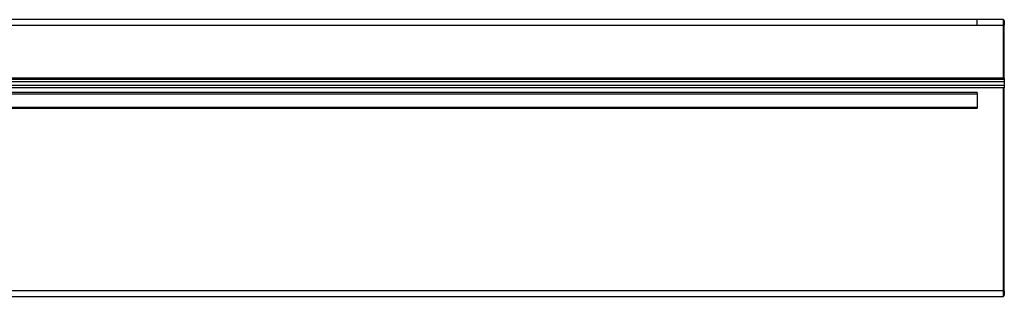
# Model space of a CAD drawing. Header units: millimetres. Extents: x -417 to 2052, y 446 to 879.
# Tile 12 of 21: x 414 to 595, y 647 to 699. Entities that reach past the tile are written whole.
import ezdxf

# ---------------------------------------------------------------- set-up
doc = ezdxf.new("R2010")
doc.units = ezdxf.units.MM

# ---------------------------------------------------------------- blocks, each defined once
blk = doc.blocks.new('Drawing View2')
at = {"color": 7, "linetype": 'Continuous', "lineweight": 25}
for p, q in [((406, 68.64), (-84, 68.64)), ((-84, 67.64), (406, 67.64)), ((410.8, 68.64), (406, 68.64)), ((406, 67.64), (410.8, 67.64)), ((410.8, 68.64), (410.8, 67.64)), ((410.8, 67.64), (410.8, 57.84)), ((410.8, 67.64), (411, 67.64)), ((411, 68.44), (411, 67.64)), ((411, 57.84), (411, 67.64)), ((411, 57.14), (-89, 57.14)), ((-89, 56.54), (411, 56.54)), ((406, 57.84), (-84, 57.84)), ((-84, 57.64), (406, 57.64)), ((410.8, 57.84), (406, 57.84)), ((406, 57.64), (410.8, 57.64)), ((410.8, 57.84), (410.8, 57.64)), ((411, 57.84), (410.8, 57.84)), ((410.8, 57.64), (411, 57.64)), ((411, 57.84), (411, 57.64)), ((411, 57.64), (411, 57.14)), ((411, 57.14), (411, 56.54)), ((411, 56.54), (411, 56.04)), ((411, 56.04), (-89, 56.04)), ((406, 55.14), (-84, 55.14)), ((-84, 54.94), (406, 54.94)), ((406, 55.14), (406, 52.24)), ((410.8, 56.04), (410.8, 18.44)), ((411, 18.44), (411, 56.04)), ((-84, 52.44), (406, 52.44)), ((-84, 52.24), (406, 52.24)), ((410.8, 18.44), (-88.8, 18.44)), ((410.8, 18.44), (410.8, 17.44)), ((411, 18.44), (410.8, 18.44)), ((411, 18.44), (411, 17.64)), ((-88.8, 17.44), (410.8, 17.44))]:
    blk.add_line(p, q, dxfattribs=at)
for centre, start, end in [((410.8, 68.44), 0, 90), ((410.8, 57.84), 270, 0), ((410.8, 17.64), 270, 0)]:
    blk.add_arc(centre, 0.2, start, end, dxfattribs=at)
for points in [[(406, 67.64), (406, 67.9), (406, 68.16), (406, 68.53), (406, 68.64), (406, 68.64)], [(406, 57.64), (406, 57.64), (406, 57.66), (406, 57.74), (406, 57.79), (406, 57.84)]]:
    blk.add_open_spline(points, degree=3, knots=[0, 0, 0, 0, 0.5, 0.5, 1, 1, 1, 1], dxfattribs=at)

msp = doc.modelspace()

# ---------------------------------------------------------------- block references
at = {"color": 7, "linetype": 'Continuous', "lineweight": 25}
msp.add_blockref('Drawing View2', (184.47, 629.99), dxfattribs=at)

doc.saveas('drawing.dxf')
